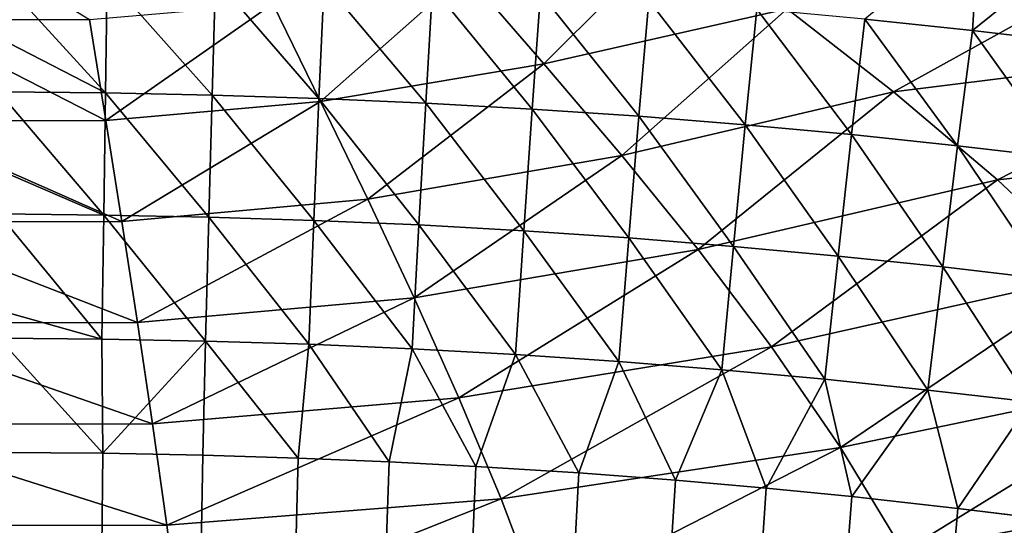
# Model space of a CAD drawing. Header units: metres. Extents: x -109 to 109, y -19 to 107.
# Tile 230 of 256: x 0.1 to 4.89, y 102.4 to 104.86. Entities that reach past the tile are written whole.
import ezdxf

# ---------------------------------------------------------------- set-up
doc = ezdxf.new("R2010")
doc.units = ezdxf.units.M
doc.layers.add('solid_21_412_310_XXX', color=7, linetype='CONTINUOUS')

msp = doc.modelspace()

# ---------------------------------------------------------------- linework, layer by layer
at = {"layer": 'solid_21_412_310_XXX'}
for points in [[(0.443486, 104.856659, -73.20295), (-0.43402, 104.855957, -73.202957), (-0.357436, 105.346283, -73.190681)], [(4.77022, 105.317299, -68.241173), (4.213054, 104.858727, -67.847496), (4.737286, 104.803902, -67.847054)], [(5.297313, 105.25605, -68.240692), (4.77022, 105.317299, -68.241173), (4.737286, 104.803902, -67.847054)], [(2.653114, 104.642311, -73.206123), (2.271502, 105.081978, -73.195717), (3.312919, 105.299759, -73.188438)], [(2.653114, 104.642311, -73.206123), (3.312919, 105.299759, -73.188438), (3.836002, 104.909622, -73.19709)], [(5.297313, 105.25605, -68.240692), (4.737286, 104.803902, -67.847054), (5.260785, 104.742752, -67.84655)], [(4.353609, 104.505936, -73.205666), (3.836002, 104.909622, -73.19709), (5.462899, 105.120796, -73.187096)], [(4.353609, 104.505936, -73.205666), (5.462899, 105.120796, -73.187096), (6.128637, 104.725952, -73.193726)], [(0.519838, 104.500381, -67.538445), (0.000004, 105.06897, -67.849884), (0.000052, 104.767609, -67.670273)], [(0.527928, 105.064514, -67.849258), (0.000004, 105.06897, -67.849884), (0.519838, 104.500381, -67.538445)], [(0.527928, 105.064514, -67.849258), (0.519838, 104.500381, -67.538445), (1.039491, 104.49044, -67.538353)], [(1.055755, 105.054398, -67.849159), (0.527928, 105.064514, -67.849258), (1.039491, 104.49044, -67.538353)], [(1.565907, 104.459518, -73.212105), (1.334177, 104.932938, -73.200531), (2.271502, 105.081978, -73.195717)], [(1.565907, 104.459518, -73.212105), (2.271502, 105.081978, -73.195717), (2.653114, 104.642311, -73.206123)], [(1.055755, 105.054398, -67.849159), (1.039491, 104.49044, -67.538353), (1.558883, 104.474106, -67.5382)], [(1.583286, 105.037773, -67.848999), (1.055755, 105.054398, -67.849159), (1.558883, 104.474106, -67.5382)], [(1.583286, 105.037773, -67.848999), (1.558883, 104.474106, -67.5382), (2.077851, 104.451439, -67.538002)], [(2.110325, 105.014717, -67.848793), (1.583286, 105.037773, -67.848999), (2.077851, 104.451439, -67.538002)], [(2.110325, 105.014717, -67.848793), (2.077851, 104.451439, -67.538002), (2.596328, 104.422478, -67.53775)], [(2.636811, 104.985252, -67.848541), (2.110325, 105.014717, -67.848793), (2.596328, 104.422478, -67.53775)], [(2.636811, 104.985252, -67.848541), (2.596328, 104.422478, -67.53775), (3.114308, 104.387253, -67.537445)], [(3.162758, 104.949417, -67.848244), (2.636811, 104.985252, -67.848541), (3.114308, 104.387253, -67.537445)], [(1.334177, 104.932938, -73.200531), (0.521634, 104.366249, -73.215111), (0.443486, 104.856659, -73.20295)], [(1.565907, 104.459518, -73.212105), (0.521634, 104.366249, -73.215111), (1.334177, 104.932938, -73.200531)], [(3.162758, 104.949417, -67.848244), (3.114308, 104.387253, -67.537445), (3.631786, 104.345787, -67.537086)], [(3.688181, 104.907234, -67.847893), (3.162758, 104.949417, -67.848244), (3.631786, 104.345787, -67.537086)], [(3.031668, 104.196762, -73.216431), (2.653114, 104.642311, -73.206123), (3.836002, 104.909622, -73.19709)], [(3.031668, 104.196762, -73.216431), (3.836002, 104.909622, -73.19709), (4.353609, 104.505936, -73.205666)], [(3.688181, 104.907234, -67.847893), (3.631786, 104.345787, -67.537086), (4.148724, 104.298096, -67.536682)], [(4.213054, 104.858727, -67.847496), (3.688181, 104.907234, -67.847893), (4.148724, 104.298096, -67.536682)], [(0.521634, 104.366249, -73.215111), (-0.510495, 104.365486, -73.215126), (-0.43402, 104.855957, -73.202957)], [(0.443486, 104.856659, -73.20295), (0.521634, 104.366249, -73.215111), (-0.43402, 104.855957, -73.202957)], [(4.213054, 104.858727, -67.847496), (4.148724, 104.298096, -67.536682), (4.665038, 104.244194, -67.536224)], [(4.737286, 104.803902, -67.847054), (4.213054, 104.858727, -67.847496), (4.665038, 104.244194, -67.536224)], [(4.737286, 104.803902, -67.847054), (4.665038, 104.244194, -67.536224), (5.18064, 104.184082, -67.535706)], [(5.260785, 104.742752, -67.84655), (4.737286, 104.803902, -67.847054), (5.18064, 104.184082, -67.535706)], [(0.519838, 104.500381, -67.538445), (0.000052, 104.767609, -67.670273), (0.000094, 104.506256, -67.539574)], [(4.859493, 104.078201, -73.214157), (4.353609, 104.505936, -73.205666), (6.128637, 104.725952, -73.193726)], [(4.859493, 104.078201, -73.214157), (6.128637, 104.725952, -73.193726), (6.769482, 104.282013, -73.200294)], [(1.796064, 103.984138, -73.223572), (1.565907, 104.459518, -73.212105), (2.653114, 104.642311, -73.206123)], [(1.796064, 103.984138, -73.223572), (2.653114, 104.642311, -73.206123), (3.031668, 104.196762, -73.216431)], [(0.511683, 103.907028, -67.317818), (0.000094, 104.506256, -67.539574), (0.000155, 104.126137, -67.38649)], [(0.519838, 104.500381, -67.538445), (0.000094, 104.506256, -67.539574), (0.511683, 103.907028, -67.317818)], [(0.519838, 104.500381, -67.538445), (0.511683, 103.907028, -67.317818), (1.023104, 103.897255, -67.317726)], [(1.039491, 104.49044, -67.538353), (0.519838, 104.500381, -67.538445), (1.023104, 103.897255, -67.317726)], [(1.039491, 104.49044, -67.538353), (1.023104, 103.897255, -67.317726), (1.534302, 103.881203, -67.317581)], [(1.558883, 104.474106, -67.5382), (1.039491, 104.49044, -67.538353), (1.534302, 103.881203, -67.317581)], [(3.402599, 103.739532, -73.226631), (3.031668, 104.196762, -73.216431), (4.353609, 104.505936, -73.205666)], [(3.402599, 103.739532, -73.226631), (4.353609, 104.505936, -73.205666), (4.859493, 104.078201, -73.214157)], [(1.565907, 104.459518, -73.212105), (0.599291, 103.875587, -73.22715), (0.521634, 104.366249, -73.215111)], [(1.796064, 103.984138, -73.223572), (0.599291, 103.875587, -73.22715), (1.565907, 104.459518, -73.212105)], [(1.558883, 104.474106, -67.5382), (1.534302, 103.881203, -67.317581), (2.045143, 103.858917, -67.317383)], [(2.077851, 104.451439, -67.538002), (1.558883, 104.474106, -67.5382), (2.045143, 103.858917, -67.317383)], [(2.077851, 104.451439, -67.538002), (2.045143, 103.858917, -67.317383), (2.555559, 103.830444, -67.317131)], [(2.596328, 104.422478, -67.53775), (2.077851, 104.451439, -67.538002), (2.555559, 103.830444, -67.317131)], [(2.596328, 104.422478, -67.53775), (2.555559, 103.830444, -67.317131), (3.065521, 103.795807, -67.316826)], [(3.114308, 104.387253, -67.537445), (2.596328, 104.422478, -67.53775), (3.065521, 103.795807, -67.316826)], [(0.599291, 103.875587, -73.22715), (-0.586488, 103.874763, -73.227173), (-0.510495, 104.365486, -73.215126)], [(0.521634, 104.366249, -73.215111), (0.599291, 103.875587, -73.22715), (-0.510495, 104.365486, -73.215126)], [(3.114308, 104.387253, -67.537445), (3.065521, 103.795807, -67.316826), (3.575003, 103.755035, -67.316467)], [(3.631786, 104.345787, -67.537086), (3.114308, 104.387253, -67.537445), (3.575003, 103.755035, -67.316467)], [(3.631786, 104.345787, -67.537086), (3.575003, 103.755035, -67.316467), (4.083955, 103.708145, -67.316055)], [(4.148724, 104.298096, -67.536682), (3.631786, 104.345787, -67.537086), (4.083955, 103.708145, -67.316055)], [(4.148724, 104.298096, -67.536682), (4.083955, 103.708145, -67.316055), (4.592299, 103.655136, -67.31559)], [(4.665038, 104.244194, -67.536224), (4.148724, 104.298096, -67.536682), (4.592299, 103.655136, -67.31559)], [(5.3449, 103.621315, -73.222572), (4.859493, 104.078201, -73.214157), (6.769482, 104.282013, -73.200294)], [(4.665038, 104.244194, -67.536224), (4.592299, 103.655136, -67.31559), (5.099953, 103.596024, -67.315071)], [(5.18064, 104.184082, -67.535706), (4.665038, 104.244194, -67.536224), (5.099953, 103.596024, -67.315071)], [(2.021883, 103.504684, -73.234924), (1.796064, 103.984138, -73.223572), (3.031668, 104.196762, -73.216431)], [(2.021883, 103.504684, -73.234924), (3.031668, 104.196762, -73.216431), (3.402599, 103.739532, -73.226631)], [(0.511683, 103.907028, -67.317818), (0.000155, 104.126137, -67.38649), (0.00019, 103.912575, -67.318466)], [(3.759757, 103.26712, -73.23674), (3.402599, 103.739532, -73.226631), (4.859493, 104.078201, -73.214157)], [(3.759757, 103.26712, -73.23674), (4.859493, 104.078201, -73.214157), (5.3449, 103.621315, -73.222572)], [(1.796064, 103.984138, -73.223572), (0.675527, 103.384476, -73.239075), (0.599291, 103.875587, -73.22715)], [(2.021883, 103.504684, -73.234924), (0.675527, 103.384476, -73.239075), (1.796064, 103.984138, -73.223572)], [(0.675527, 103.384476, -73.239075), (-0.661091, 103.383606, -73.239098), (-0.586488, 103.874763, -73.227173)], [(0.599291, 103.875587, -73.22715), (0.675527, 103.384476, -73.239075), (-0.586488, 103.874763, -73.227173)], [(0.503435, 103.304878, -67.189781), (0.00019, 103.912575, -67.318466), (0.000225, 103.445267, -67.211105)], [(0.511683, 103.907028, -67.317818), (0.00019, 103.912575, -67.318466), (0.503435, 103.304878, -67.189781)], [(0.511683, 103.907028, -67.317818), (0.503435, 103.304878, -67.189781), (1.00661, 103.295273, -67.189697)], [(1.023104, 103.897255, -67.317726), (0.511683, 103.907028, -67.317818), (1.00661, 103.295273, -67.189697)], [(1.023104, 103.897255, -67.317726), (1.00661, 103.295273, -67.189697), (1.5096, 103.279503, -67.189552)], [(1.534302, 103.881203, -67.317581), (1.023104, 103.897255, -67.317726), (1.5096, 103.279503, -67.189552)], [(1.534302, 103.881203, -67.317581), (1.5096, 103.279503, -67.189552), (2.0123, 103.257599, -67.189354)], [(2.045143, 103.858917, -67.317383), (1.534302, 103.881203, -67.317581), (2.0123, 103.257599, -67.189354)], [(2.045143, 103.858917, -67.317383), (2.0123, 103.257599, -67.189354), (2.514642, 103.229614, -67.18911)], [(2.555559, 103.830444, -67.317131), (2.045143, 103.858917, -67.317383), (2.514642, 103.229614, -67.18911)], [(2.555559, 103.830444, -67.317131), (2.514642, 103.229614, -67.18911), (3.016574, 103.195564, -67.188805)], [(3.065521, 103.795807, -67.316826), (2.555559, 103.830444, -67.317131), (3.016574, 103.195564, -67.188805)], [(3.065521, 103.795807, -67.316826), (3.016574, 103.195564, -67.188805), (3.518047, 103.155472, -67.188446)], [(3.575003, 103.755035, -67.316467), (3.065521, 103.795807, -67.316826), (3.518047, 103.155472, -67.188446)], [(2.23971, 103.019722, -73.246162), (2.021883, 103.504684, -73.234924), (3.402599, 103.739532, -73.226631)], [(2.23971, 103.019722, -73.246162), (3.402599, 103.739532, -73.226631), (3.759757, 103.26712, -73.23674)], [(3.575003, 103.755035, -67.316467), (3.518047, 103.155472, -67.188446), (4.019001, 103.109367, -67.188034)], [(4.083955, 103.708145, -67.316055), (3.575003, 103.755035, -67.316467), (4.019001, 103.109367, -67.188034)], [(4.083955, 103.708145, -67.316055), (4.019001, 103.109367, -67.188034), (4.519362, 103.057251, -67.187569)], [(4.592299, 103.655136, -67.31559), (4.083955, 103.708145, -67.316055), (4.519362, 103.057251, -67.187569)], [(4.592299, 103.655136, -67.31559), (4.519362, 103.057251, -67.187569), (5.019053, 102.999138, -67.18705)], [(5.099953, 103.596024, -67.315071), (4.592299, 103.655136, -67.31559), (5.019053, 102.999138, -67.18705)], [(4.095479, 102.778343, -73.246742), (3.759757, 103.26712, -73.23674), (5.3449, 103.621315, -73.222572)], [(4.095479, 102.778343, -73.246742), (5.3449, 103.621315, -73.222572), (5.799637, 103.133339, -73.230896)], [(2.021883, 103.504684, -73.234924), (0.749121, 102.892761, -73.250885), (0.675527, 103.384476, -73.239075)], [(2.23971, 103.019722, -73.246162), (0.749121, 102.892761, -73.250885), (2.021883, 103.504684, -73.234924)], [(0.503435, 103.304878, -67.189781), (0.000225, 103.445267, -67.211105), (0.000208, 103.309547, -67.189995)], [(0.749121, 102.892761, -73.250885), (-0.733108, 102.891884, -73.2509), (-0.661091, 103.383606, -73.239098)], [(0.675527, 103.384476, -73.239075), (0.749121, 102.892761, -73.250885), (-0.661091, 103.383606, -73.239098)], [(0.507554, 102.749557, -67.147125), (0.000208, 103.309547, -67.189995), (0, 102.754387, -67.146988)], [(0.507554, 102.749557, -67.147125), (0.503435, 103.304878, -67.189781), (0.000208, 103.309547, -67.189995)], [(0.507554, 102.749557, -67.147125), (1.00661, 103.295273, -67.189697), (0.503435, 103.304878, -67.189781)], [(0.507554, 102.749557, -67.147125), (0.993542, 102.740318, -67.147209), (1.00661, 103.295273, -67.189697)], [(0.993542, 102.740318, -67.147209), (1.457787, 102.726547, -67.147255), (1.00661, 103.295273, -67.189697)], [(1.457787, 102.726547, -67.147255), (1.5096, 103.279503, -67.189552), (1.00661, 103.295273, -67.189697)], [(1.457787, 102.726547, -67.147255), (1.900024, 102.708046, -67.147247), (1.5096, 103.279503, -67.189552)], [(1.900024, 102.708046, -67.147247), (2.0123, 103.257599, -67.189354), (1.5096, 103.279503, -67.189552)], [(1.900024, 102.708046, -67.147247), (2.322116, 102.686188, -67.147194), (2.0123, 103.257599, -67.189354)], [(2.322116, 102.686188, -67.147194), (2.514642, 103.229614, -67.18911), (2.0123, 103.257599, -67.189354)], [(2.444831, 102.528778, -73.257286), (2.23971, 103.019722, -73.246162), (3.759757, 103.26712, -73.23674)], [(2.444831, 102.528778, -73.257286), (3.759757, 103.26712, -73.23674), (4.095479, 102.778343, -73.246742)], [(2.322116, 102.686188, -67.147194), (2.821846, 102.654579, -67.147095), (2.514642, 103.229614, -67.18911)], [(2.821846, 102.654579, -67.147095), (3.016574, 103.195564, -67.188805), (2.514642, 103.229614, -67.18911)], [(2.821846, 102.654579, -67.147095), (3.292105, 102.61898, -67.146942), (3.016574, 103.195564, -67.188805)], [(3.292105, 102.61898, -67.146942), (3.518047, 103.155472, -67.188446), (3.016574, 103.195564, -67.188805)], [(3.292105, 102.61898, -67.146942), (3.734214, 102.580299, -67.146751), (3.518047, 103.155472, -67.188446)], [(3.734214, 102.580299, -67.146751), (4.019001, 103.109367, -67.188034), (3.518047, 103.155472, -67.188446)], [(3.734214, 102.580299, -67.146751), (4.150007, 102.5392, -67.14653), (4.019001, 103.109367, -67.188034)], [(4.150007, 102.5392, -67.14653), (4.519362, 103.057251, -67.187569), (4.019001, 103.109367, -67.188034)], [(4.401745, 102.273056, -73.256645), (4.095479, 102.778343, -73.246742), (5.799637, 103.133339, -73.230896)], [(4.401745, 102.273056, -73.256645), (5.799637, 103.133339, -73.230896), (6.213006, 102.614502, -73.239143)], [(4.150007, 102.5392, -67.14653), (4.666111, 102.481911, -67.146202), (4.519362, 103.057251, -67.187569)], [(4.666111, 102.481911, -67.146202), (5.019053, 102.999138, -67.18705), (4.519362, 103.057251, -67.187569)], [(2.23971, 103.019722, -73.246162), (0.818476, 102.400391, -73.262566), (0.749121, 102.892761, -73.250885)], [(2.444831, 102.528778, -73.257286), (0.818476, 102.400391, -73.262566), (2.23971, 103.019722, -73.246162)], [(4.666111, 102.481911, -67.146202), (5.143679, 102.42305, -67.145851), (5.019053, 102.999138, -67.18705)], [(0.818476, 102.400391, -73.262566), (-0.800977, 102.399529, -73.262589), (-0.733108, 102.891884, -73.2509)], [(0.749121, 102.892761, -73.250885), (0.818476, 102.400391, -73.262566), (-0.733108, 102.891884, -73.2509)], [(2.632305, 102.031738, -73.268295), (2.444831, 102.528778, -73.257286), (4.095479, 102.778343, -73.246742)], [(2.632305, 102.031738, -73.268295), (4.095479, 102.778343, -73.246742), (4.401745, 102.273056, -73.256645)], [(0.507554, 102.749557, -67.147125), (0, 102.754387, -67.146988), (-0.000006, 49.658638, -66.675293)], [(0.507554, 102.749557, -67.147125), (-0.000006, 49.658638, -66.675293), (0.993542, 102.740318, -67.147209)], [(0.993542, 102.740318, -67.147209), (-0.000006, 49.658638, -66.675293), (1.457787, 102.726547, -67.147255)], [(1.457787, 102.726547, -67.147255), (-0.000006, 49.658638, -66.675293), (1.900024, 102.708046, -67.147247)], [(1.900024, 102.708046, -67.147247), (-0.000006, 49.658638, -66.675293), (2.322116, 102.686188, -67.147194)], [(2.322116, 102.686188, -67.147194), (-0.000006, 49.658638, -66.675293), (2.821846, 102.654579, -67.147095)], [(2.821846, 102.654579, -67.147095), (-0.000006, 49.658638, -66.675293), (3.292105, 102.61898, -67.146942)], [(3.292105, 102.61898, -67.146942), (-0.000006, 49.658638, -66.675293), (3.734214, 102.580299, -67.146751)], [(3.734214, 102.580299, -67.146751), (-0.000006, 49.658638, -66.675293), (4.150007, 102.5392, -67.14653)], [(4.670193, 101.752296, -73.266441), (4.401745, 102.273056, -73.256645), (6.213006, 102.614502, -73.239143)], [(4.670193, 101.752296, -73.266441), (6.213006, 102.614502, -73.239143), (6.574039, 102.066841, -73.247307)], [(4.150007, 102.5392, -67.14653), (-0.000006, 49.658638, -66.675293), (4.666111, 102.481911, -67.146202)], [(2.444831, 102.528778, -73.257286), (0.881915, 101.907326, -73.274132), (0.818476, 102.400391, -73.262566)], [(2.632305, 102.031738, -73.268295), (0.881915, 101.907326, -73.274132), (2.444831, 102.528778, -73.257286)], [(4.666111, 102.481911, -67.146202), (-0.000006, 49.658638, -66.675293), (5.143679, 102.42305, -67.145851)], [(0.818476, 102.400391, -73.262566), (0.881915, 101.907326, -73.274132), (-0.800977, 102.399529, -73.262589)], [(5.143679, 102.42305, -67.145851), (-0.000006, 49.658638, -66.675293), (5.585915, 102.363518, -67.145477)]]:
    msp.add_3dface(points, dxfattribs=at)

doc.saveas('drawing.dxf')
